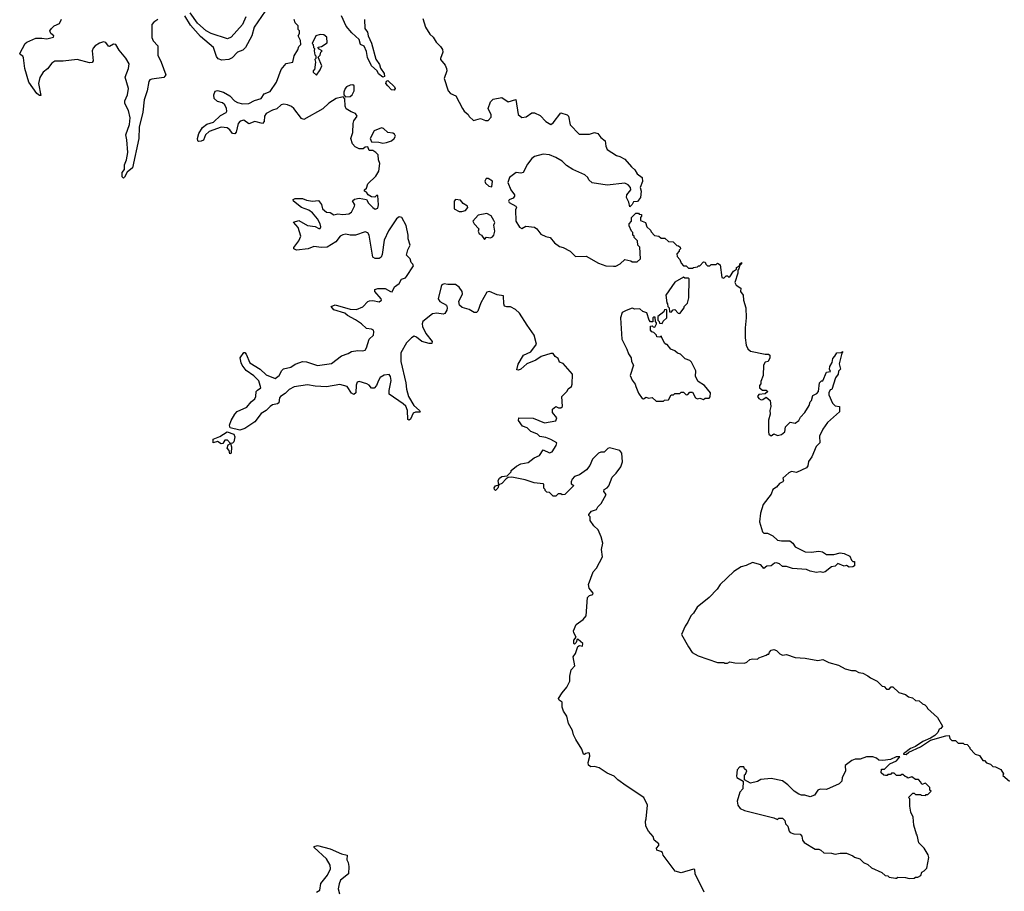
# Model space of a CAD drawing. Extents: x 2323203 to 2567568, y 883585 to 1022917.
# Tile 64 of 256: x 2457198 to 2465054, y 942576 to 949534. Entities that reach past the tile are written whole.
import ezdxf

# ---------------------------------------------------------------- set-up
doc = ezdxf.new("R2010")
doc.units = 0

msp = doc.modelspace()

# ---------------------------------------------------------------- linework, layer by layer
at = {"layer": '0CON10XD'}
for points in [[(2459184.7, 949645), (2459068.8, 949475), (2459050.6, 949405), (2458999, 949311), (2458978.1, 949291.9), (2458935, 949273.5), (2458891.7, 949228.3), (2458865, 949217.3), (2458811.2, 949211.2), (2458781.7, 949221.7), (2458769.2, 949239.1), (2458745, 949312.7), (2458639.7, 949399.7), (2458561.5, 949491.5), (2458516.3, 949565)], [(2458300, 949535), (2458267.5, 949515), (2458251.4, 949495), (2458250.9, 949390.9), (2458263.6, 949365), (2458300, 949325), (2458299.6, 949249.6), (2458327.1, 949195), (2458362.5, 949095), (2458346.4, 949073.6), (2458250.7, 949059.3), (2458235, 949053.3), (2458228.6, 949041.4), (2458213.4, 948966.6), (2458189.6, 948895), (2458180, 948795), (2458151.1, 948675), (2458147.8, 948585), (2458098.3, 948351.7), (2458054.2, 948315.8), (2458035, 948276.7), (2458025, 948270), (2458015, 948280), (2458016, 948315), (2458032.5, 948337.5), (2458032.5, 948375), (2458049.6, 948415), (2458061.5, 948475), (2458053.1, 948575), (2458045.7, 948615), (2458072.9, 948697.1), (2458078.1, 948751.9), (2458065, 948808.8), (2458036.7, 948865), (2458035.8, 948885), (2458056.7, 948933.3), (2458066.8, 948985), (2458037.9, 949075), (2458065.2, 949144.8), (2458070.9, 949180.9), (2458045, 949225.8), (2457990.3, 949290.3), (2457965.5, 949335.5), (2457945, 949337.8), (2457915, 949320), (2457905, 949323.8), (2457885, 949352.5), (2457865, 949356.8), (2457835, 949347.1), (2457799.4, 949325), (2457782.9, 949307.1), (2457775.4, 949285), (2457784.2, 949205), (2457775, 949191.9), (2457755, 949190), (2457655, 949216.2), (2457545, 949201.8), (2457477.2, 949202.8), (2457455, 949187.5), (2457419.3, 949140.7), (2457384.1, 949115.9), (2457357.7, 949072.3), (2457347.8, 949025), (2457365, 948930), (2457355, 948930), (2457335, 948946), (2457270, 949035), (2457238.6, 949145), (2457228.3, 949228.3), (2457221.7, 949241.7), (2457200, 949255), (2457197.5, 949265), (2457242, 949345), (2457255, 949355.8), (2457325, 949385.5), (2457375, 949387.5), (2457415, 949380), (2457467.5, 949395), (2457470, 949405), (2457445, 949422.5), (2457438.8, 949445), (2457450, 949465), (2457473.8, 949485), (2457515.5, 949504.5), (2457532.4, 949537.6)], [(2459003.1, 949556.9), (2458976.5, 949495), (2458885.8, 949395), (2458855, 949381.4), (2458725, 949423.1), (2458685, 949444.7), (2458616.9, 949505), (2458558.2, 949588.2)], [(2459949.2, 949535), (2459952.5, 949465), (2459973.6, 949433.6), (2459978, 949405), (2460005, 949347.5), (2460038.3, 949218.3), (2460068.8, 949175), (2460076.4, 949146.4), (2460105.5, 949105.5), (2460109.2, 949080.8), (2460095, 949076), (2460061.4, 949101.4), (2460050, 949125), (2460005.7, 949165.7), (2459972.9, 949232.9), (2459965, 949280), (2459945, 949324), (2459916.4, 949336.4), (2459905, 949376.7), (2459848.1, 949428.1), (2459801.2, 949481.2), (2459765.6, 949565.6)], [(2460415, 949542.5), (2460436, 949475), (2460469.5, 949419.5), (2460495.6, 949395.6), (2460520, 949355), (2460555, 949320.8), (2460570.6, 949295), (2460574.4, 949275), (2460554.3, 949224.3), (2460556, 949215), (2460592.2, 949172.2), (2460604.2, 949145), (2460605.8, 949125), (2460584, 949065), (2460616.1, 948966.1), (2460633.9, 948943.9), (2460676.7, 948925), (2460730, 948825), (2460745, 948802.5), (2460776.4, 948776.4), (2460785, 948760), (2460818.3, 948728.3), (2460875, 948744), (2460915, 948728), (2460935, 948728), (2460960, 948755), (2460958.8, 948775), (2460936, 948825), (2460955, 948878.8), (2460975, 948900.6), (2461045, 948913.1), (2461095, 948877.5), (2461156.8, 948896.8), (2461175.9, 948775.9), (2461205, 948753.3), (2461238.3, 948758.3), (2461285, 948790), (2461305, 948791.2), (2461350.5, 948770.5), (2461395, 948721.2), (2461435, 948696.7), (2461455, 948710), (2461515, 948791.2), (2461565, 948773.8), (2461576, 948765), (2461588.8, 948695), (2461660.7, 948620.7), (2461745, 948620), (2461785, 948632.5), (2461810, 948625), (2461835, 948592.5), (2461868.3, 948568.3), (2461873.8, 948525), (2461885, 948497.5), (2461959.3, 948449.3), (2461985, 948442.5), (2462025, 948420), (2462078.3, 948358.3), (2462106.7, 948335), (2462124.1, 948304.1), (2462163.3, 948275), (2462166.4, 948243.6), (2462147.5, 948195), (2462157.5, 948165), (2462150, 948115), (2462128.3, 948081.7), (2462095, 948080), (2462085, 948060), (2462065, 948040), (2462057, 948077), (2462040, 948115), (2462042.5, 948135), (2462073.3, 948175), (2462071.2, 948195), (2462053.8, 948215), (2462025, 948227.8), (2461885, 948214.4), (2461765, 948232.5), (2461737.5, 948255), (2461730, 948275), (2461707.5, 948295), (2461610.7, 948339.3), (2461560.9, 948370.9), (2461525, 948405.7), (2461475, 948434.2), (2461425, 948454), (2461375, 948461.4), (2461305, 948441.9), (2461285, 948426.7), (2461249.7, 948380.2), (2461215, 948313.8), (2461195, 948310), (2461160, 948315), (2461106.7, 948275), (2461092.5, 948235), (2461116.7, 948175), (2461146.1, 948136.1), (2461146.7, 948125), (2461135, 948110), (2461104.3, 948095.7), (2461096.7, 948085), (2461104.2, 948074.2), (2461157.5, 948045), (2461162.5, 948035), (2461153.3, 948015), (2461157, 947927), (2461185, 947877.5), (2461205, 947867.5), (2461237, 947887), (2461305, 947877.5), (2461323.9, 947863.9), (2461355, 947822.5), (2461395, 947803.3), (2461430, 947795), (2461463.6, 947753.6), (2461505, 947722.5), (2461535, 947716.7), (2461590, 947685), (2461633, 947643), (2461717, 947647), (2461815, 947590), (2461875, 947570), (2461935, 947566.7), (2461955, 947567.5), (2461990, 947585), (2462025, 947620), (2462075, 947610), (2462085, 947600), (2462125, 947600), (2462150, 947625), (2462147, 947717), (2462130, 947735), (2462128.3, 947768.3), (2462100, 947795), (2462100, 947805), (2462090, 947815), (2462090, 947835), (2462080, 947845), (2462061.7, 947888.3), (2462060, 947905), (2462080, 947925), (2462080, 947955), (2462091.7, 947968.3), (2462115, 947990), (2462135, 947990), (2462141.7, 947981.7), (2462158.3, 947978.3), (2462160, 947965), (2462150, 947955), (2462151.7, 947931.7), (2462190, 947915), (2462201.7, 947881.7), (2462230, 947855), (2462235, 947840), (2462261.7, 947811.7), (2462297, 947807), (2462315, 947790), (2462345, 947790), (2462375, 947762.5), (2462411.7, 947761.7), (2462441.7, 947731.7), (2462455, 947730), (2462468.3, 947718.3), (2462470, 947705), (2462460, 947695), (2462460, 947685), (2462440, 947665), (2462443, 947643), (2462465, 947620), (2462475, 947590), (2462495, 947570), (2462515, 947570), (2462535, 947550), (2462565, 947550), (2462573, 947557), (2462605, 947560), (2462615, 947570), (2462625, 947570), (2462655, 947600), (2462668.3, 947598.3), (2462671.7, 947581.7), (2462685, 947570), (2462705, 947570), (2462715, 947580), (2462755, 947580), (2462765, 947590), (2462787, 947577), (2462800, 947475), (2462815, 947470), (2462835, 947490), (2462845, 947490), (2462855, 947480), (2462865, 947482.5), (2462893.6, 947526.4), (2462917.5, 947542.5), (2462917.5, 947555), (2462940, 947570), (2462943.3, 947585), (2462956.4, 947596.4), (2462957.5, 947585), (2462940, 947570), (2462936.7, 947545), (2462927.5, 947535), (2462928.3, 947511.7), (2462904, 947435), (2462913.6, 947413.6), (2462951.7, 947391.7), (2462950, 947365), (2462970, 947335), (2462972.5, 947295), (2462992, 947235), (2462995.4, 947155.4), (2462987.3, 947075), (2462987.3, 946995), (2462994.6, 946934.6), (2463006.5, 946906.5), (2463029.2, 946889.2), (2463145, 946863.3), (2463173, 946863), (2463182.5, 946855), (2463182.5, 946835), (2463170, 946805), (2463145, 946800), (2463132.5, 946775), (2463130, 946695), (2463112.5, 946645), (2463111.7, 946628.3), (2463100, 946615), (2463100, 946595), (2463125, 946577.5), (2463155, 946577.5), (2463167.5, 946565), (2463145, 946547.5), (2463095, 946540.8), (2463084.2, 946525), (2463095, 946509.2), (2463115, 946500.8), (2463127.9, 946502.1), (2463155, 946520), (2463186.2, 946495), (2463191.2, 946445), (2463184.2, 946415), (2463186, 946385), (2463171.7, 946338.3), (2463172.2, 946245), (2463176, 946225), (2463195, 946213.3), (2463215, 946227.5), (2463245, 946213.8), (2463275, 946222.5), (2463303.3, 946245), (2463307.5, 946285), (2463345, 946322.5), (2463385, 946312.5), (2463415.6, 946334.4), (2463427.9, 946362.1), (2463461.7, 946398.3), (2463495.9, 946454.1), (2463505, 946482.5), (2463516.7, 946495), (2463527.5, 946535), (2463558.8, 946551.2), (2463571.2, 946565), (2463580, 946635), (2463595, 946650), (2463605, 946650), (2463635, 946720), (2463667.5, 946725), (2463660, 946745), (2463662.5, 946765), (2463681.7, 946798.3), (2463685, 946830), (2463703, 946847), (2463717.5, 946875), (2463752.5, 946877.5), (2463766.4, 946886.4), (2463757.5, 946872.5), (2463736.4, 946786.4), (2463745.8, 946745), (2463731.4, 946728.6), (2463728, 946705), (2463706.2, 946675), (2463677, 946583), (2463665, 946580), (2463653.8, 946556.2), (2463655, 946540), (2463683.8, 946473.8), (2463705, 946452.5), (2463740, 946445), (2463740, 946405), (2463642.3, 946317.7), (2463605.9, 946264.1), (2463580.6, 946209.4), (2463581.2, 946155), (2463553, 946127), (2463518, 946045), (2463492.1, 946007.9), (2463485, 945972.5), (2463475, 945956.7), (2463395, 945920), (2463356.4, 945926.4), (2463335, 945916.2), (2463287.5, 945875), (2463292.5, 945855), (2463287.5, 945845), (2463259.5, 945830.5), (2463235, 945802.5), (2463206.4, 945783.6), (2463195, 945747.5), (2463128.8, 945665), (2463108, 945595), (2463101.9, 945525), (2463125.8, 945445.8), (2463136.1, 945436.1), (2463165, 945436), (2463207.5, 945415), (2463245, 945380), (2463276.1, 945373.9), (2463342.5, 945375), (2463366.7, 945355), (2463385, 945326.7), (2463465, 945286), (2463512.3, 945282.3), (2463575, 945292), (2463602.5, 945285), (2463635.9, 945265.9), (2463695, 945264.3), (2463745, 945278), (2463775, 945273.8), (2463820.5, 945250.5), (2463835, 945220), (2463845, 945210), (2463858.3, 945208.3), (2463857.5, 945175), (2463845, 945167.5), (2463815, 945162.5), (2463795, 945177.5), (2463775, 945172.5), (2463725, 945192.5), (2463705, 945172.5), (2463675, 945166.7), (2463625, 945126.7), (2463605, 945120), (2463585, 945127.5), (2463555, 945121.2), (2463505, 945131.2), (2463475, 945146), (2463365, 945152), (2463315, 945168.8), (2463285, 945170), (2463259.7, 945189.7), (2463235, 945198.1), (2463220, 945195), (2463192.5, 945175), (2463159.3, 945170.7), (2463135, 945153.8), (2463111.2, 945181.2), (2463045, 945200), (2462995, 945177.5), (2462955, 945167.5), (2462895, 945130), (2462787.5, 945025), (2462763, 944987), (2462699.3, 944920.7), (2462602.5, 944845), (2462575, 944797.5), (2462553.3, 944775), (2462530, 944725), (2462506.4, 944693.6), (2462477.5, 944625), (2462535, 944527.5)], [(2459966.7, 946626.7), (2459905, 946645.4), (2459890, 946640), (2459883.2, 946616.8), (2459880, 946555), (2459865, 946541.2), (2459845, 946554), (2459809.2, 946605), (2459752, 946622), (2459646.2, 946603.8), (2459555, 946609.1), (2459495, 946619.2), (2459386.5, 946603.5), (2459347.8, 946582.2), (2459315, 946550), (2459278.1, 946525), (2459270.6, 946515), (2459264, 946476), (2459255, 946466.7), (2459215, 946458.6), (2459195, 946445.7), (2459165, 946414.2), (2459125, 946390.8), (2459073.3, 946325), (2458995, 946270), (2458955, 946257.5), (2458877.2, 946277.2), (2458872.9, 946297.1), (2458885.6, 946334.4), (2458914.4, 946385), (2458933.8, 946406.2), (2459009.8, 946440.2), (2459045, 946484), (2459075, 946508), (2459082.9, 946525), (2459084, 946566), (2459095, 946576), (2459121.2, 946595), (2459105, 946650), (2459065, 946690.8), (2459005, 946732.5), (2458972, 946775), (2458964, 946795), (2458958, 946835), (2458985, 946877.5), (2458995, 946876.7), (2459003.8, 946865), (2459034.3, 946794.3), (2459115, 946744.3), (2459165, 946698.6), (2459235, 946670), (2459268.8, 946695), (2459290, 946735), (2459303, 946747), (2459360, 946760), (2459395.5, 946784.5), (2459432, 946798), (2459455, 946804.4), (2459485, 946803.1), (2459575, 946774.4), (2459685, 946789.5), (2459765, 946851.8), (2459819.4, 946870.6), (2459845, 946886), (2459895, 946892.5), (2459935, 946889.4), (2459953.2, 946896.8), (2459965.5, 946914.5), (2459985, 946982.5), (2460020, 947015), (2460023, 947043), (2460020, 947055), (2460005, 947062.5), (2459965, 947070), (2459926.2, 947105), (2459878.3, 947138.3), (2459811.9, 947171.9), (2459791.2, 947191.2), (2459705, 947219.2), (2459682.5, 947245), (2459715, 947257.5), (2459833.4, 947223.4), (2459885, 947221.4), (2459935, 947242.5), (2459975, 947283.8), (2459989.5, 947290.5), (2460015, 947292), (2460065, 947282), (2460083.3, 947295), (2460082.5, 947305), (2460030, 947365), (2460030.7, 947379.3), (2460055, 947388.8), (2460115, 947388.8), (2460155, 947363.8), (2460168.8, 947361.2), (2460189.3, 947400.7), (2460225, 947427.5), (2460245, 947463.3), (2460275, 947472.5), (2460285, 947483.3), (2460339.2, 947569.2), (2460335, 947582.5), (2460320, 947595), (2460312.5, 947625), (2460283.3, 947655), (2460294.2, 947695.8), (2460313.3, 947735), (2460298, 947785), (2460298, 947815), (2460281.7, 947891.7), (2460247.5, 947955), (2460225, 947960), (2460205, 947944), (2460141.3, 947848.7), (2460106.9, 947775), (2460089.2, 947660.8), (2460080.7, 947639.3), (2460065, 947627.5), (2460035, 947628.8), (2460015, 947637.5), (2459985.6, 947815), (2459975, 947832), (2459955, 947841.4), (2459876.1, 947813.9), (2459835, 947812.7), (2459798.6, 947821.4), (2459775, 947816.7), (2459754.3, 947805), (2459718.8, 947761.2), (2459651.7, 947718.3), (2459605, 947714.4), (2459545, 947722.9), (2459500, 947705), (2459405, 947693.3), (2459383.8, 947703.8), (2459383.8, 947715), (2459425, 947767.5), (2459440, 947805), (2459420, 947875), (2459381.7, 947918.3), (2459425, 947930), (2459495, 947891.2), (2459555, 947883.3), (2459585, 947866.7), (2459595, 947867.5), (2459600.7, 947879.3), (2459596, 947905), (2459573.8, 947945), (2459535, 947991.2), (2459505, 948014.2), (2459446.7, 948035), (2459382.5, 948085), (2459380, 948100), (2459395, 948107.5), (2459455, 948105.8), (2459485, 948094.2), (2459535, 948086.2), (2459581.7, 948091.7), (2459605, 948060), (2459614.2, 948024.2), (2459645, 947997.5), (2459673.9, 947993.9), (2459705, 947976.7), (2459735, 947983.8), (2459775, 947978.8), (2459825, 947983.3), (2459845, 947997.5), (2459870, 948045), (2459872.5, 948055), (2459853, 948087), (2459868.3, 948101.7), (2459905, 948110), (2459965, 948100), (2459980.7, 948070.7), (2460015, 948034), (2460035, 948022.5), (2460055, 948030), (2460060, 948055), (2460055, 948130), (2460045, 948130), (2460031.7, 948118.3), (2460005, 948120), (2459977, 948137), (2459965, 948157.5), (2459950, 948165), (2459950, 948175), (2459965, 948190), (2459975.8, 948225), (2460040, 948285), (2460063.3, 948325), (2460070, 948385), (2460060, 948415), (2460057.5, 948455), (2460040, 948475), (2460015, 948490), (2459985, 948490), (2459975, 948520), (2459955, 948516.2), (2459937.5, 948502.5), (2459905, 948502.9), (2459875, 948519.2), (2459852.7, 948542.7), (2459839.6, 948585), (2459856, 948634), (2459857.7, 948705), (2459863.8, 948726.2), (2459891.2, 948765), (2459876.7, 948785), (2459842.3, 948797.7), (2459801.3, 948821.3), (2459794, 948845), (2459792.5, 948902.5), (2459777.5, 948917.5), (2459766.7, 948916.7), (2459722.5, 948905), (2459665, 948867.1), (2459616.7, 948823.3), (2459465, 948737.1), (2459445.6, 948745.6), (2459385.5, 948825), (2459365, 948841.4), (2459335, 948855.6), (2459305, 948859.1), (2459285, 948854.4), (2459248.2, 948821.8), (2459215, 948812.1), (2459164.3, 948785), (2459150.5, 948765), (2459147.8, 948722.2), (2459135.9, 948704.1), (2459075, 948721.9), (2459025, 948702.5), (2458985, 948730.8), (2458956.2, 948725), (2458941.9, 948705), (2458923.8, 948635), (2458915, 948623.3), (2458895, 948626.7), (2458873.8, 948655), (2458851.7, 948671.7), (2458805, 948675.5), (2458708.5, 948641.5), (2458681.2, 948615), (2458665, 948572.5), (2458645, 948563.3), (2458625, 948562.5), (2458618.3, 948568.3), (2458617.5, 948585), (2458627.5, 948625), (2458656, 948674), (2458690.6, 948699.4), (2458745, 948715.7), (2458800.7, 948769.3), (2458845, 948794), (2458850, 948805), (2458848, 948825), (2458833.8, 948855), (2458815, 948871.2), (2458775, 948880), (2458750, 948905), (2458747, 948933), (2458757, 948963), (2458775, 948967.5), (2458822.5, 948955), (2458873.8, 948925), (2458912, 948885), (2458935, 948872.2), (2458975, 948861.9), (2459025.5, 948864.5), (2459069.8, 948890.2), (2459123.8, 948905), (2459147.1, 948942.9), (2459195, 948961.4), (2459245.7, 949035), (2459283.2, 949136.8), (2459325, 949183.3), (2459376.1, 949193.9), (2459387.5, 949245), (2459416.7, 949293.3), (2459425, 949320), (2459440, 949335), (2459437, 949367), (2459420, 949405), (2459430, 949425), (2459430, 949445), (2459420, 949455), (2459420, 949485), (2459395, 949510), (2459387.5, 949535)], [(2459565, 949090), (2459596.1, 949133.9), (2459607.5, 949165), (2459580, 949235), (2459595, 949250), (2459600, 949275), (2459610, 949285), (2459581.7, 949301.7), (2459580, 949315), (2459605, 949320), (2459651.7, 949348.3), (2459648.8, 949395), (2459625, 949413.8), (2459594.1, 949415.9), (2459560, 949405), (2459530, 949345), (2459540, 949335), (2459543, 949313), (2459550, 949305), (2459547.5, 949285), (2459553, 949253), (2459560, 949245), (2459560, 949225), (2459552.5, 949215), (2459557.5, 949195), (2459550, 949135), (2459540, 949125), (2459540, 949115), (2459565, 949090)], [(2459797.5, 948917.5), (2459835, 948921.2), (2459850, 948935), (2459865.7, 948965), (2459867.5, 949005), (2459855, 949013.8), (2459835, 949012.5), (2459805, 948997.1), (2459794.3, 948985), (2459784.2, 948955), (2459783.3, 948933.3), (2459797.5, 948917.5)], [(2460185, 948972), (2460165, 948974.2), (2460134.2, 949005), (2460120, 949025), (2460125, 949043.8), (2460135, 949048.8), (2460187.8, 948997.8), (2460194, 948985), (2460185, 948972)], [(2460095, 948547.5), (2460125, 948552.5), (2460165, 948566.7), (2460186.7, 948585), (2460196.2, 948605), (2460189.3, 948619.3), (2460175, 948628.8), (2460134, 948634), (2460100, 948665), (2460085, 948671.2), (2460025, 948646.7), (2459993.8, 948585), (2460005, 948560), (2460063, 948557), (2460095, 948547.5)], [(2460965, 948200), (2460970, 948245), (2460936.4, 948266.4), (2460920, 948265), (2460910, 948245), (2460915, 948230), (2460940, 948205), (2460965, 948200)], [(2460725, 948003.3), (2460755, 948010), (2460772.5, 948035), (2460770, 948045), (2460737, 948067), (2460715, 948092.5), (2460675, 948100), (2460663.3, 948085), (2460663.8, 948025), (2460705, 948004), (2460725, 948003.3)], [(2460905, 947780), (2460923, 947797), (2460955, 947792.5), (2460969.3, 947800.7), (2460980, 947815), (2460987.5, 947845), (2460980, 947895), (2460987.5, 947915), (2460981.7, 947931.7), (2460959.3, 947969.3), (2460925, 947986.7), (2460855, 947972.5), (2460813.3, 947925), (2460823.3, 947905), (2460860, 947865), (2460856.7, 947845), (2460863.8, 947825), (2460883.3, 947813.3), (2460905, 947780)], [(2462659.5, 942569.5), (2462587.5, 942715), (2462585, 942750), (2462575, 942752.5), (2462475, 942724), (2462426.4, 942736.4), (2462332.5, 942865), (2462327.5, 942885), (2462313.6, 942893.6), (2462282.5, 942905), (2462278.3, 942921.7), (2462297, 942943), (2462297.5, 942955), (2462260, 942985), (2462252.5, 943015), (2462215, 943057.5), (2462193.3, 943095), (2462190, 943135), (2462197.5, 943155), (2462207.5, 943265), (2462177.5, 943325), (2462037, 943417), (2461970, 943465), (2461940, 943495), (2461885, 943520), (2461821.7, 943561.7), (2461785, 943572.5), (2461755, 943571.2), (2461735, 943584), (2461732.9, 943605), (2461748, 943655), (2461745, 943680), (2461735, 943682.5), (2461715, 943677.5), (2461705, 943667.5), (2461695, 943670), (2461681.7, 943711.7), (2461635, 943787.5), (2461616.2, 943825), (2461609.5, 943859.5), (2461576, 943915), (2461564.3, 943974.3), (2461536, 944015), (2461526, 944045), (2461526.7, 944085), (2461502.4, 944102.4), (2461498, 944115), (2461525, 944160), (2461562.5, 944205), (2461587.5, 944255), (2461587.5, 944295), (2461597.5, 944345), (2461626.7, 944375), (2461613.3, 944446.7), (2461632.5, 944475), (2461650.7, 944529.3), (2461665, 944537.5), (2461687, 944533), (2461690, 944555), (2461655, 944587.5), (2461645, 944590), (2461638.3, 944561.7), (2461625, 944550), (2461620, 944555), (2461618.3, 944581.7), (2461637.5, 944605), (2461618.3, 944638.3), (2461617.5, 944655), (2461637.5, 944705), (2461692.5, 944745), (2461717.5, 944775), (2461728.3, 944921.7), (2461743, 944937), (2461770, 944945), (2461772.5, 944955), (2461742.5, 944995), (2461736.7, 945025), (2461773.9, 945126.1), (2461800, 945155), (2461847.5, 945245), (2461840, 945305), (2461850, 945355), (2461836.4, 945406.4), (2461813, 945463), (2461777.5, 945495), (2461750, 945535), (2461750, 945565), (2461740, 945575), (2461740, 945585), (2461760, 945610), (2461800, 945625), (2461810, 945645), (2461837, 945673), (2461876.4, 945743.6), (2461858.3, 945768.3), (2461860, 945785), (2461883.8, 945796.2), (2461897.1, 945812.9), (2461925, 945882.5), (2461956.4, 945913.6), (2461993.8, 945965), (2462008, 946005), (2462002, 946075), (2461985.5, 946095.5), (2461905, 946116.2), (2461890, 946110), (2461862.5, 946082.5), (2461835, 946082), (2461815, 946073.8), (2461768.8, 946025), (2461747.5, 945975), (2461719.5, 945940.5), (2461665, 945900), (2461625, 945887.5), (2461605, 945867.5), (2461596.7, 945845), (2461598.3, 945828.3), (2461620, 945815), (2461547, 945743), (2461525, 945740), (2461515, 945750), (2461495, 945750), (2461475, 945730), (2461455, 945730), (2461425, 945760), (2461403, 945763), (2461390, 945775), (2461390, 945785), (2461380, 945795), (2461380, 945825), (2461375, 945830), (2461303, 945837), (2461231.2, 945861.2), (2461125, 945883.3), (2461095, 945880), (2461080, 945870), (2461045, 945832.5), (2461020, 945820), (2461013.3, 945795), (2460995, 945776.7), (2460985, 945782.5), (2460982.7, 945797.3), (2460995, 945812.5), (2461020, 945820), (2461016.2, 945855), (2461026.7, 945875), (2461045, 945886.7), (2461088.3, 945891.7), (2461120, 945925), (2461120, 945935), (2461160.6, 945969.4), (2461195, 945988), (2461255, 946000), (2461303, 946037), (2461345, 946054), (2461375, 946100), (2461425, 946076.2), (2461447.5, 946085), (2461478.8, 946135), (2461482.5, 946155), (2461435, 946183.3), (2461395, 946198.8), (2461347.5, 946207.5), (2461330, 946225), (2461298.3, 946238.3), (2461275, 946246.7), (2461245.9, 946275.9), (2461208.3, 946288.3), (2461177.5, 946335), (2461180, 946355), (2461295, 946352.5), (2461385, 946316), (2461475, 946332.5), (2461482.5, 946355), (2461448.3, 946398.3), (2461450, 946425), (2461475, 946446.7), (2461496.4, 946436.4), (2461515, 946436.7), (2461527.5, 946445), (2461523.3, 946525), (2461565, 946567.5), (2461575, 946587.5), (2461600, 946605), (2461606.2, 946625), (2461607.5, 946705), (2461535, 946790), (2461505, 946800), (2461495, 946830), (2461470, 946845), (2461455, 946870), (2461435, 946870), (2461358.8, 946845), (2461315, 946815.8), (2461243.2, 946786.8), (2461195, 946743.8), (2461177.5, 946737.5), (2461165, 946740), (2461176.1, 946783.9), (2461217.5, 946855), (2461275, 946884), (2461320, 946945), (2461302.5, 947015), (2461245.5, 947095.5), (2461185, 947190.6), (2461155, 947220), (2461115, 947242.2), (2461085, 947240.6), (2461067.1, 947247.1), (2461060.6, 947265), (2461058.6, 947328.6), (2461007.4, 947337.4), (2460945, 947363.3), (2460925, 947357.7), (2460878.2, 947275), (2460852.6, 947207.4), (2460843.1, 947196.9), (2460825, 947195.6), (2460785, 947219.5), (2460727.1, 947237.1), (2460707.5, 947255), (2460701.4, 947285), (2460731.8, 947345), (2460727.9, 947365), (2460705, 947399.6), (2460675, 947418.9), (2460615, 947419.5), (2460583.2, 947426.8), (2460565, 947417.5), (2460559.3, 947405), (2460535.5, 947305), (2460550, 947285), (2460603.8, 947255), (2460609.2, 947235), (2460605.5, 947214.5), (2460590, 947190), (2460576.8, 947183.2), (2460525, 947190.8), (2460492.5, 947185), (2460415, 947125.5), (2460408.2, 947105), (2460411.3, 947085), (2460438.6, 947028.6), (2460487.5, 946965), (2460485, 946950), (2460465, 946948.6), (2460405.4, 946965.4), (2460365, 947000.6), (2460345, 947006.7), (2460325, 946995.6), (2460285, 946953.6), (2460237.5, 946875), (2460239.2, 946805), (2460279.6, 946635), (2460282.9, 946585), (2460298.9, 946525), (2460343.2, 946453.2), (2460388, 946415), (2460393.3, 946405), (2460389.5, 946400.5), (2460355, 946401.1), (2460336.4, 946393.6), (2460315, 946346.2), (2460305, 946338), (2460295, 946343.8), (2460292.9, 946415), (2460278.7, 946448.7), (2460258.5, 946468.5), (2460146.2, 946545), (2460145.8, 946575), (2460160.5, 946655), (2460155, 946686.7), (2460145, 946702), (2460105, 946695.5), (2460075, 946677.1), (2460059.4, 946655), (2460044.2, 946615), (2460025, 946593.3), (2460005, 946593.3), (2459986.8, 946616.8), (2459966.7, 946626.7)], [(2462465, 947190), (2462500, 947235), (2462500, 947245), (2462525, 947270), (2462537.5, 947315), (2462540, 947465), (2462535, 947470), (2462505, 947470), (2462495, 947480), (2462425, 947440), (2462352.5, 947335), (2462360, 947275), (2462367, 947267), (2462370, 947245), (2462380, 947235), (2462381.7, 947201.7), (2462395, 947200), (2462411.7, 947218.3), (2462425, 947220), (2462451.7, 947191.7), (2462465, 947190)], [(2462335, 946490), (2462343, 946497), (2462375, 946500), (2462395, 946540), (2462415, 946540), (2462425, 946550), (2462465, 946550), (2462475, 946560), (2462495, 946560), (2462515, 946540), (2462528.3, 946541.7), (2462545, 946560), (2462565, 946560), (2462590, 946515), (2462605, 946507.5), (2462625, 946512.5), (2462655, 946502.5), (2462668.3, 946511.7), (2462698.3, 946511.7), (2462707, 946523), (2462710, 946555), (2462663, 946613), (2462610, 946645), (2462590, 946685), (2462591.7, 946731.7), (2462559.3, 946799.3), (2462545, 946812.5), (2462507, 946827), (2462470, 946865), (2462445, 946872.5), (2462425, 946890), (2462393.6, 946903.6), (2462365, 946940), (2462355, 946940), (2462345, 946950), (2462320, 946995), (2462318.3, 947008.3), (2462305, 947000), (2462281.7, 947001.7), (2462280, 947015), (2462258.3, 947038.3), (2462241.7, 947041.7), (2462230, 947055), (2462231.7, 947088.3), (2462245, 947090), (2462251.7, 947081.7), (2462265, 947080), (2462280, 947105), (2462280, 947115), (2462270, 947125), (2462268.3, 947158.3), (2462255, 947160), (2462250, 947155), (2462248.3, 947121.7), (2462231.7, 947121.7), (2462220, 947135), (2462202.5, 947195), (2462170, 947205), (2462147, 947227), (2462105, 947222.5), (2462085, 947232.5), (2462036.4, 947213.6), (2462005, 947197.5), (2461990.8, 947155), (2462003.2, 946985), (2462043.3, 946905), (2462055.8, 946865.8), (2462076.7, 946835), (2462080.4, 946805), (2462094.4, 946775), (2462068.1, 946695), (2462085, 946656.7), (2462108.8, 946625), (2462113.8, 946605), (2462134, 946554), (2462165, 946510), (2462175, 946507.5), (2462195, 946520), (2462215, 946512.5), (2462245, 946517.5), (2462275, 946490), (2462335, 946490)], [(2462325, 947110), (2462331.7, 947128.3), (2462360, 947155), (2462360, 947215), (2462355, 947220), (2462341.7, 947218.3), (2462338.3, 947201.7), (2462290, 947165), (2462290, 947135), (2462300, 947125), (2462301.7, 947111.7), (2462325, 947110)], [(2458875, 946067.5), (2458870, 946095), (2458854.3, 946115), (2458860, 946140), (2458880, 946150), (2458855, 946178), (2458835, 946176.7), (2458818, 946152), (2458805, 946147.5), (2458775, 946167.5), (2458740, 946155), (2458741.2, 946185), (2458794.4, 946205.6), (2458852.5, 946245), (2458905.4, 946225.4), (2458914.3, 946205), (2458905.8, 946165), (2458895, 946153.3), (2458880, 946150), (2458888.8, 946125), (2458885, 946072.5), (2458875, 946067.5)], [(2462535, 944527.5), (2462563.6, 944483.6), (2462610, 944455), (2462765, 944402.5), (2462815, 944402.5), (2462825, 944397.5), (2462845, 944397.5), (2462865, 944407.5), (2462905, 944400), (2462981.7, 944398.3), (2463000, 944405), (2463023, 944427), (2463045, 944432.5), (2463085, 944430), (2463095, 944440), (2463155, 944460), (2463165, 944470), (2463175, 944470), (2463180, 944485), (2463195, 944500), (2463215, 944507.5), (2463235, 944497.5), (2463261.7, 944471.7), (2463285, 944462.5), (2463315, 944467.5), (2463385, 944442.5), (2463465, 944437.5), (2463565, 944417.5), (2463605, 944427.5), (2463653, 944403), (2463731.7, 944381.7), (2463783, 944353), (2463835, 944340), (2463865, 944340), (2463893, 944323), (2463925, 944317.5), (2463965, 944297.5), (2463985, 944280), (2464040, 944255), (2464080, 944215), (2464095, 944210), (2464115, 944190), (2464135, 944190), (2464151.7, 944208.3), (2464165, 944207.5), (2464213, 944163), (2464265, 944147.5), (2464288.3, 944128.3), (2464321.7, 944121.7), (2464345, 944100), (2464375, 944097.5), (2464401.7, 944071.7), (2464420, 944065), (2464435, 944050), (2464440, 944035), (2464520, 943965), (2464560, 943895), (2464547.5, 943875), (2464535, 943870), (2464523.3, 943845), (2464500.5, 943819.5), (2464465, 943797.5), (2464405, 943772.5), (2464346.7, 943733.3), (2464305, 943717.5), (2464250, 943675), (2464250, 943670), (2464270.7, 943669.3), (2464292.5, 943687.5), (2464385, 943730), (2464465, 943782.5), (2464588.3, 943818.3), (2464615, 943820), (2464620, 943795), (2464635, 943780), (2464665, 943780), (2464685, 943760), (2464725, 943760), (2464735, 943750), (2464758.3, 943748.3), (2464780, 943725), (2464780, 943715), (2464821.7, 943671.7), (2464855, 943660), (2464881.7, 943621.7), (2464895, 943620), (2464913, 943603), (2464945, 943590), (2464961.7, 943571.7), (2464985, 943570), (2465025, 943547.5), (2465047.5, 943515), (2465041.7, 943501.7), (2465096.7, 943455)], [(2464295, 942677.5), (2464335, 942682.5), (2464345, 942690), (2464365, 942690), (2464386.7, 942703.3), (2464395, 942730), (2464415, 942740), (2464435, 942760), (2464452.5, 942845), (2464446.7, 942866.7), (2464415, 942920), (2464373, 942963), (2464360, 943025), (2464353, 943033), (2464332.5, 943105), (2464327, 943167), (2464308.3, 943208.3), (2464300, 943255), (2464300, 943315), (2464290, 943325), (2464325, 943360), (2464335, 943360), (2464345, 943350), (2464385, 943350), (2464393, 943343), (2464425, 943340), (2464431.7, 943348.3), (2464445, 943350), (2464470, 943375), (2464460, 943385), (2464460, 943405), (2464425, 943440), (2464395, 943430), (2464388.3, 943448.3), (2464368.3, 943468.3), (2464345, 943470), (2464315, 943490), (2464285, 943480), (2464278.3, 943488.3), (2464261.7, 943491.7), (2464245, 943510), (2464235, 943510), (2464225, 943500), (2464195, 943500), (2464175, 943520), (2464155, 943520), (2464145, 943510), (2464125, 943510), (2464118.3, 943501.7), (2464105, 943500), (2464093, 943503), (2464071.7, 943521.7), (2464075, 943550), (2464097.5, 943552.5), (2464140, 943595), (2464195, 943617.5), (2464220, 943650), (2464190.7, 943649.3), (2464145, 943627.5), (2464085, 943620), (2464053, 943623), (2464035, 943640), (2464005, 943650), (2463955, 943650), (2463905, 943630), (2463865, 943630), (2463838.3, 943621.7), (2463785, 943580), (2463787.5, 943535), (2463760, 943485), (2463757.5, 943455), (2463737.5, 943435), (2463635, 943390), (2463585, 943392.5), (2463567, 943383), (2463540, 943345), (2463505, 943330), (2463463, 943343), (2463435, 943342.5), (2463415, 943352.5), (2463377, 943377), (2463326.4, 943426.4), (2463285, 943457.5), (2463195, 943477.5), (2463110.7, 943469.3), (2463085, 943452.5), (2463028.3, 943438.3), (2462980, 943465), (2462980, 943505), (2462988.3, 943511.7), (2462998.3, 943538.3), (2462980, 943555), (2462975, 943570), (2462945, 943570), (2462923, 943547), (2462917.5, 943495), (2462920, 943485), (2462970, 943455), (2462967.5, 943395), (2462943, 943367), (2462923.3, 943295), (2462927.5, 943265), (2462947, 943237), (2462980.7, 943220.7), (2463215, 943162.5), (2463245, 943150), (2463255, 943160), (2463285, 943160), (2463301.7, 943141.7), (2463307.5, 943115), (2463327, 943097), (2463336.1, 943056.1), (2463345, 943046.7), (2463374.1, 943034.1), (2463425, 943033.3), (2463437.3, 943017.3), (2463442.5, 942985), (2463457, 942967), (2463545, 942912.5), (2463575, 942912.5), (2463590, 942905), (2463613, 942883), (2463675, 942880), (2463705, 942872.5), (2463745, 942880), (2463795, 942880), (2463845, 942860), (2463858.3, 942848.3), (2463900, 942835), (2463930, 942805), (2463965, 942790), (2463993, 942763), (2464077, 942727), (2464103, 942703), (2464125, 942700), (2464135, 942690), (2464185, 942680), (2464195, 942680), (2464205, 942690), (2464265, 942687.5), (2464295, 942677.5)], [(2459565, 942569.7), (2459592.3, 942585), (2459601.4, 942638.6), (2459652.7, 942705), (2459678.3, 942755), (2459674.2, 942785), (2459645.5, 942835.5), (2459546.2, 942925), (2459547.5, 942935), (2459575, 942940.8), (2459675, 942914.4), (2459765, 942874.4), (2459810, 942865), (2459807.6, 942827.6), (2459818.5, 942805), (2459822.9, 942775), (2459820.5, 942715), (2459758.4, 942665), (2459745.6, 942635), (2459739.6, 942595), (2459748.9, 942555)]]:
    msp.add_lwpolyline(points, dxfattribs=at)

doc.saveas('drawing.dxf')
